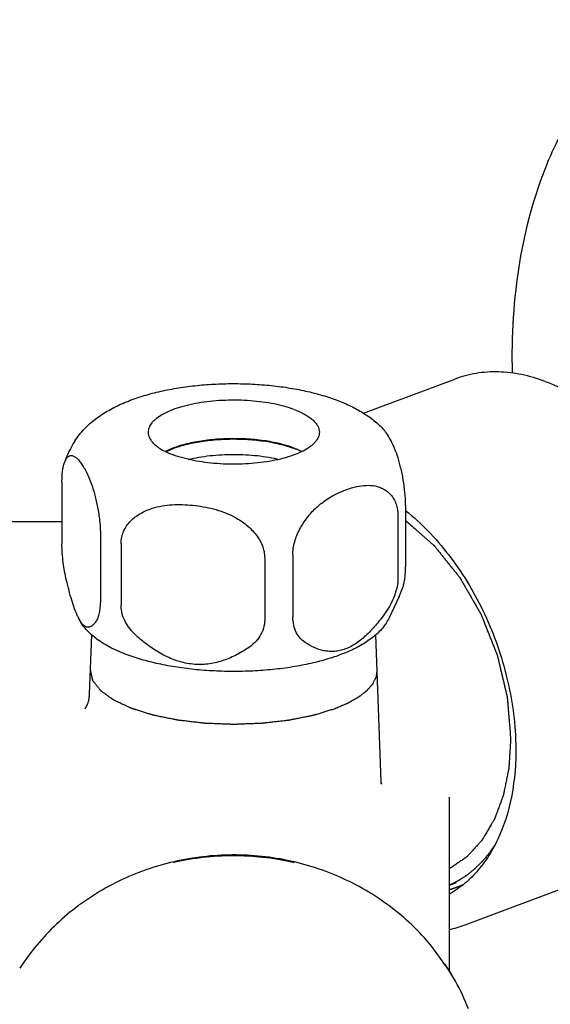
# Model space of a CAD drawing. Header units: millimetres. Extents: x -1 to 494, y 71 to 422.
# Tile 4 of 7: x 118 to 150, y 194 to 253. Entities that reach past the tile are written whole.
import ezdxf

# ---------------------------------------------------------------- set-up
doc = ezdxf.new("R2010")
doc.units = ezdxf.units.MM
doc.header["$LTSCALE"] = 23.1
doc.layers.get('0').update_dxf_attribs({"linetype": 'CONTINUOUS'})
doc.layers.add('ACHSEN', color=7, linetype='CONTINUOUS')
doc.layers.add('FLAECHEN', color=7, linetype='CONTINUOUS')

msp = doc.modelspace()

# ---------------------------------------------------------------- linework, layer by layer
at = {"color": 7, "linetype": 'CONTINUOUS'}
for p, q in [((120.31, 225.318), (120.31, 221.609)), ((140.978, 223.923), (140.978, 220.215)), ((140.524, 223.289), (140.524, 219.58)), ((122.625, 222.081), (122.625, 218.372)), ((123.865, 221.616), (123.865, 217.908)), ((132.505, 220.749), (132.505, 217.041)), ((134.199, 220.919), (134.199, 217.211)), ((117.927, 196.285), (117.769, 196.045)), ((143.983, 195.266), (143.359, 196.284))]:
    msp.add_line(p, q, dxfattribs=at)
msp.add_lwpolyline([(143.982, 195.266), (143.601, 195.913), (142.567, 197.356), (142.115, 197.882)], dxfattribs=at)
for centre, radius, start, end in [((124.359, 218.71), 3.432, 205.04832, 207.0279), ((124.062, 218.559), 3.099, 207.04658, 207.18681), ((130.644, 186.648), 16.17, 90.08277, 96.64379), ((130.644, 186.641), 16.177, 85.34914, 90.08265), ((130.622, 186.798), 16.018, 100.09255, 103.04109), ((130.638, 186.71), 16.107, 96.64847, 100.0929), ((130.648, 186.701), 16.116, 78.93872, 85.34743), ((130.67, 186.818), 15.997, 76.95775, 78.93423), ((141.916, 205.741), 7.559, 282.83782, 290.5231), ((132.181, 188.737), 13.487, 21.16606, 28.95248)]:
    msp.add_arc(centre, radius, start, end, dxfattribs=at)
for points, knots in [([(147.413, 231.888), (147.358, 234.116), (147.614, 238.432), (148.989, 243.57), (150.717, 247.164), (152.276, 249.522), (154.106, 251.557), (155.509, 252.683), (156.243, 253.175)], [0, 0, 0, 0, 0.278759, 0.537288, 0.65906, 0.776224, 0.889537, 1, 1, 1, 1]), ([(140.474, 226.945), (140.413, 227.128), (140.286, 227.459), (140.07, 227.902), (139.852, 228.257), (139.695, 228.457), (139.615, 228.54)], [0, 0, 0, 0, 0.316405, 0.583174, 0.809777, 1, 1, 1, 1]), ([(120.458, 226.503), (120.48, 226.565), (120.524, 226.673), (120.61, 226.807), (120.706, 226.895), (120.779, 226.925), (120.814, 226.931)], [0, 0, 0, 0, 0.33638, 0.602601, 0.816334, 1, 1, 1, 1]), ([(120.814, 226.931), (120.839, 226.936), (120.894, 226.937), (120.975, 226.915), (121.056, 226.873), (121.171, 226.792), (121.313, 226.651), (121.479, 226.439), (121.645, 226.18), (121.883, 225.74), (122.032, 225.37), (122.121, 225.103)], [0, 0, 0, 0, 0.033115, 0.068213, 0.106767, 0.149395, 0.247159, 0.361455, 0.492183, 0.64034, 1, 1, 1, 1]), ([(140.978, 223.923), (140.978, 224.196), (140.947, 224.744), (140.837, 225.538), (140.678, 226.274), (140.545, 226.733), (140.474, 226.945)], [0, 0, 0, 0, 0.265819, 0.534251, 0.781714, 1, 1, 1, 1]), ([(120.31, 225.318), (120.31, 225.439), (120.316, 225.669), (120.344, 225.99), (120.39, 226.265), (120.433, 226.43), (120.458, 226.503)], [0, 0, 0, 0, 0.303596, 0.574257, 0.806734, 1, 1, 1, 1]), ([(122.121, 225.103), (122.192, 224.891), (122.326, 224.432), (122.484, 223.696), (122.594, 222.901), (122.625, 222.354), (122.625, 222.081)], [0, 0, 0, 0, 0.218286, 0.465749, 0.734181, 1, 1, 1, 1]), ([(135.575, 223.753), (135.76, 223.93), (136.15, 224.241), (136.776, 224.61), (137.407, 224.884), (137.837, 225.01), (138.05, 225.055)], [0, 0, 0, 0, 0.271555, 0.5266, 0.768877, 1, 1, 1, 1]), ([(138.05, 225.055), (138.234, 225.094), (138.599, 225.147), (138.971, 225.128), (139.148, 225.091)], [0, 0, 0, 0, 0.511031, 1, 1, 1, 1]), ([(139.148, 225.091), (139.237, 225.072), (139.415, 225.023), (139.668, 224.91), (139.903, 224.754), (140.113, 224.551), (140.289, 224.299), (140.474, 223.885), (140.524, 223.53), (140.524, 223.289)], [0, 0, 0, 0, 0.111405, 0.222707, 0.335551, 0.452125, 0.574985, 0.706592, 1, 1, 1, 1]), ([(123.865, 221.616), (123.865, 221.745), (123.891, 222), (124.008, 222.363), (124.193, 222.694), (124.434, 222.984), (124.719, 223.234), (125.145, 223.514), (125.501, 223.666), (125.745, 223.746)], [0, 0, 0, 0, 0.126449, 0.250952, 0.374466, 0.497888, 0.621887, 0.746862, 1, 1, 1, 1]), ([(125.745, 223.746), (125.937, 223.808), (126.334, 223.901), (126.943, 223.968), (127.563, 223.978), (128.187, 223.938), (128.812, 223.852), (129.432, 223.717), (130.043, 223.527), (130.435, 223.356), (130.625, 223.256)], [0, 0, 0, 0, 0.120772, 0.243199, 0.366919, 0.491705, 0.617438, 0.744073, 0.871606, 1, 1, 1, 1]), ([(134.199, 220.919), (134.199, 221.189), (134.284, 221.738), (134.594, 222.501), (135.034, 223.181), (135.389, 223.575), (135.575, 223.753)], [0, 0, 0, 0, 0.250651, 0.509247, 0.760995, 1, 1, 1, 1]), ([(130.625, 223.256), (130.872, 223.126), (131.345, 222.828), (131.854, 222.346), (132.175, 221.895), (132.36, 221.53), (132.477, 221.145), (132.505, 220.88), (132.505, 220.749)], [0, 0, 0, 0, 0.254698, 0.508549, 0.63438, 0.758575, 0.880552, 1, 1, 1, 1]), ([(120.582, 219.404), (120.499, 219.759), (120.399, 220.307), (120.325, 221.045), (120.31, 221.423), (120.31, 221.609)], [0, 0, 0, 0, 0.490717, 0.74955, 1, 1, 1, 1]), ([(140.829, 219.029), (140.854, 219.102), (140.898, 219.267), (140.943, 219.542), (140.972, 219.864), (140.978, 220.093), (140.978, 220.215)], [0, 0, 0, 0, 0.193341, 0.425838, 0.696481, 1, 1, 1, 1]), ([(140.524, 219.58), (140.524, 219.206), (140.402, 218.638), (140.089, 217.953), (139.888, 217.63), (139.78, 217.477)], [0, 0, 0, 0, 0.496502, 0.750947, 1, 1, 1, 1]), ([(121.25, 217.257), (121.183, 217.401), (121.056, 217.719), (120.888, 218.233), (120.729, 218.803), (120.631, 219.2), (120.582, 219.404)], [0, 0, 0, 0, 0.212125, 0.454947, 0.719823, 1, 1, 1, 1]), ([(122.625, 218.372), (122.625, 218.205), (122.614, 217.899), (122.562, 217.486), (122.479, 217.168), (122.398, 216.995), (122.353, 216.929)], [0, 0, 0, 0, 0.337679, 0.61901, 0.837935, 1, 1, 1, 1]), ([(124.881, 215.982), (124.736, 216.107), (124.465, 216.377), (124.137, 216.843), (123.919, 217.359), (123.865, 217.727), (123.865, 217.908)], [0, 0, 0, 0, 0.256332, 0.509879, 0.758363, 1, 1, 1, 1]), ([(122.353, 216.929), (122.318, 216.879), (122.247, 216.787), (122.129, 216.673), (122.02, 216.609), (121.931, 216.586), (121.864, 216.583), (121.795, 216.595), (121.725, 216.623), (121.655, 216.668), (121.555, 216.756), (121.432, 216.914), (121.349, 217.061), (121.306, 217.144)], [0, 0, 0, 0, 0.127765, 0.240437, 0.339245, 0.385367, 0.431074, 0.478345, 0.529393, 0.586252, 0.650634, 0.806052, 1, 1, 1, 1]), ([(134.943, 215.666), (134.834, 215.738), (134.627, 215.916), (134.385, 216.271), (134.231, 216.714), (134.199, 217.04), (134.199, 217.211)], [0, 0, 0, 0, 0.21941, 0.454357, 0.713373, 1, 1, 1, 1]), ([(139.78, 217.477), (139.608, 217.235), (139.255, 216.768), (138.766, 216.234), (138.349, 215.862), (137.933, 215.55), (137.492, 215.31), (137.036, 215.172), (136.706, 215.122), (136.383, 215.121), (135.969, 215.178), (135.475, 215.346), (135.115, 215.551), (134.943, 215.666)], [0, 0, 0, 0, 0.152198, 0.299182, 0.369826, 0.437965, 0.565143, 0.62429, 0.680848, 0.73547, 0.788855, 0.894102, 1, 1, 1, 1]), ([(132.505, 217.041), (132.505, 216.865), (132.455, 216.515), (132.237, 216.035), (131.906, 215.63), (131.633, 215.414), (131.489, 215.319)], [0, 0, 0, 0, 0.253162, 0.501993, 0.750075, 1, 1, 1, 1]), ([(131.489, 215.319), (131.25, 215.162), (130.754, 214.869), (130.087, 214.588), (129.524, 214.433), (129.086, 214.358), (128.637, 214.328), (128.182, 214.349), (127.728, 214.42), (127.129, 214.58), (126.41, 214.89), (125.612, 215.388), (125.119, 215.778), (124.881, 215.982)], [0, 0, 0, 0, 0.118236, 0.237822, 0.298413, 0.359642, 0.421579, 0.484255, 0.547624, 0.611574, 0.740528, 0.870226, 1, 1, 1, 1]), ([(136.739, 211.675), (136.658, 211.65), (136.495, 211.6), (136.292, 211.537), (136.13, 211.487), (136.008, 211.45), (135.886, 211.412), (135.764, 211.375), (135.662, 211.343), (135.591, 211.321), (135.551, 211.309), (135.52, 211.3), (135.49, 211.29), (135.467, 211.283), (135.452, 211.278), (135.445, 211.276), (135.44, 211.275), (135.435, 211.274), (135.424, 211.272), (135.409, 211.269), (135.386, 211.264), (135.356, 211.258), (135.309, 211.249), (135.25, 211.237), (135.179, 211.223), (135.085, 211.204), (134.967, 211.18), (134.825, 211.152), (134.637, 211.114), (134.448, 211.076), (134.283, 211.043), (134.188, 211.024), (134.117, 211.01), (134.058, 210.998), (134.011, 210.989), (133.982, 210.983), (133.958, 210.978), (133.943, 210.975), (133.932, 210.973), (133.919, 210.971), (133.897, 210.969), (133.866, 210.965), (133.815, 210.96), (133.752, 210.952), (133.652, 210.941), (133.526, 210.927), (133.375, 210.91), (133.224, 210.893), (133.073, 210.876), (132.922, 210.859), (132.771, 210.841), (132.645, 210.827), (132.545, 210.816), (132.482, 210.809), (132.431, 210.803), (132.394, 210.799), (132.362, 210.795), (132.34, 210.793), (132.327, 210.791), (132.318, 210.79), (132.308, 210.79), (132.295, 210.789), (132.271, 210.789), (132.238, 210.787), (132.198, 210.786), (132.145, 210.784), (132.078, 210.782), (131.972, 210.778), (131.839, 210.773), (131.679, 210.767), (131.519, 210.761), (131.359, 210.756), (131.2, 210.75), (131.04, 210.744), (130.907, 210.739), (130.8, 210.735), (130.734, 210.733), (130.68, 210.731), (130.647, 210.73), (130.624, 210.729), (130.61, 210.729), (130.597, 210.729), (130.581, 210.73), (130.542, 210.732), (130.483, 210.734), (130.404, 210.737), (130.326, 210.74), (130.221, 210.744), (130.038, 210.751), (129.777, 210.761), (129.515, 210.771), (129.332, 210.778), (129.228, 210.782), (129.149, 210.785), (129.071, 210.787), (129.012, 210.79), (128.973, 210.791), (128.956, 210.792), (128.943, 210.792), (128.93, 210.793), (128.908, 210.796), (128.876, 210.8), (128.825, 210.806), (128.761, 210.813), (128.659, 210.825), (128.531, 210.84), (128.377, 210.857), (128.224, 210.875), (128.071, 210.893), (127.917, 210.91), (127.764, 210.928), (127.636, 210.943), (127.534, 210.955), (127.47, 210.962), (127.419, 210.968), (127.38, 210.972), (127.348, 210.976), (127.326, 210.978), (127.313, 210.98), (127.303, 210.981), (127.295, 210.983), (127.283, 210.985), (127.262, 210.989), (127.233, 210.995), (127.198, 211.003), (127.151, 211.012), (127.092, 211.024), (126.998, 211.043), (126.88, 211.067), (126.739, 211.096), (126.598, 211.125), (126.457, 211.153), (126.316, 211.182), (126.175, 211.211), (126.057, 211.235), (125.975, 211.251), (125.928, 211.261), (125.893, 211.268), (125.858, 211.275), (125.831, 211.281), (125.813, 211.284), (125.806, 211.286), (125.8, 211.287), (125.795, 211.288), (125.786, 211.291), (125.773, 211.295), (125.753, 211.301), (125.728, 211.309), (125.688, 211.322), (125.637, 211.338), (125.577, 211.356), (125.496, 211.382), (125.354, 211.426), (125.152, 211.489), (124.951, 211.552), (124.809, 211.596), (124.728, 211.621), (124.668, 211.64), (124.617, 211.656), (124.577, 211.668), (124.552, 211.676), (124.531, 211.683), (124.519, 211.687), (124.51, 211.689), (124.505, 211.691), (124.501, 211.693), (124.496, 211.695), (124.483, 211.701), (124.464, 211.71), (124.439, 211.722), (124.414, 211.733), (124.38, 211.749), (124.321, 211.776), (124.237, 211.815), (124.137, 211.862), (124.036, 211.909), (123.935, 211.956), (123.834, 212.002), (123.75, 212.041), (123.683, 212.073), (123.633, 212.096), (123.582, 212.119), (123.54, 212.139), (123.507, 212.155), (123.486, 212.164), (123.469, 212.172), (123.456, 212.178), (123.446, 212.183), (123.438, 212.186), (123.434, 212.188), (123.431, 212.19), (123.429, 212.191), (123.426, 212.193), (123.42, 212.197), (123.413, 212.203), (123.404, 212.209), (123.391, 212.218), (123.376, 212.229), (123.352, 212.246), (123.321, 212.268), (123.285, 212.294), (123.248, 212.321), (123.2, 212.355), (123.139, 212.399), (123.066, 212.451), (122.993, 212.504), (122.92, 212.556), (122.846, 212.609), (122.786, 212.652), (122.743, 212.683), (122.719, 212.7), (122.7, 212.713), (122.685, 212.724), (122.673, 212.733), (122.665, 212.738), (122.659, 212.743), (122.656, 212.745), (122.652, 212.748), (122.65, 212.75), (122.647, 212.754), (122.642, 212.76), (122.635, 212.77), (122.625, 212.782), (122.61, 212.801), (122.592, 212.825), (122.569, 212.854), (122.539, 212.892), (122.501, 212.941), (122.456, 212.998), (122.411, 213.056), (122.366, 213.114), (122.321, 213.171), (122.284, 213.22), (122.254, 213.258), (122.231, 213.287), (122.212, 213.311), (122.197, 213.33), (122.188, 213.342), (122.18, 213.352), (122.176, 213.358), (122.172, 213.362), (122.171, 213.364), (122.17, 213.367), (122.17, 213.37), (122.169, 213.375), (122.167, 213.381), (122.165, 213.391), (122.162, 213.404), (122.159, 213.419), (122.154, 213.439), (122.146, 213.474), (122.135, 213.524), (122.121, 213.584), (122.107, 213.644), (122.093, 213.704), (122.075, 213.784), (122.052, 213.883), (122.034, 213.963), (122.025, 214.003)], [0, 0, 0, 0, 0.015625, 0.03125, 0.039062, 0.046875, 0.054688, 0.0625, 0.070312, 0.074219, 0.076172, 0.078125, 0.080078, 0.082031, 0.08252, 0.083008, 0.083252, 0.083496, 0.083984, 0.084961, 0.085938, 0.087891, 0.089844, 0.09375, 0.097656, 0.101562, 0.109375, 0.117188, 0.125, 0.140625, 0.148438, 0.152344, 0.15625, 0.160156, 0.162109, 0.164062, 0.165039, 0.166016, 0.166504, 0.166992, 0.167969, 0.169922, 0.171875, 0.175781, 0.179688, 0.1875, 0.195312, 0.203125, 0.210938, 0.21875, 0.226562, 0.234375, 0.238281, 0.242188, 0.244141, 0.246094, 0.248047, 0.249023, 0.249512, 0.25, 0.250488, 0.250977, 0.251953, 0.253906, 0.255859, 0.257812, 0.261719, 0.265625, 0.273438, 0.28125, 0.289062, 0.296875, 0.304688, 0.3125, 0.320312, 0.324219, 0.328125, 0.330078, 0.332031, 0.333008, 0.333496, 0.333984, 0.334961, 0.335938, 0.339844, 0.34375, 0.347656, 0.351562, 0.359375, 0.375, 0.390625, 0.398438, 0.402344, 0.40625, 0.410156, 0.414062, 0.415039, 0.416016, 0.416504, 0.416992, 0.417969, 0.419922, 0.421875, 0.425781, 0.429688, 0.4375, 0.445312, 0.453125, 0.460938, 0.46875, 0.476562, 0.484375, 0.488281, 0.492188, 0.494141, 0.496094, 0.498047, 0.499023, 0.499512, 0.5, 0.500488, 0.500977, 0.501953, 0.503906, 0.505859, 0.507812, 0.511719, 0.515625, 0.523438, 0.53125, 0.539062, 0.546875, 0.554688, 0.5625, 0.570312, 0.574219, 0.576172, 0.578125, 0.580078, 0.582031, 0.58252, 0.583008, 0.583252, 0.583496, 0.583984, 0.584961, 0.585938, 0.587891, 0.589844, 0.59375, 0.597656, 0.601562, 0.609375, 0.625, 0.640625, 0.648438, 0.652344, 0.65625, 0.660156, 0.662109, 0.664062, 0.665039, 0.666016, 0.666504, 0.666748, 0.666992, 0.66748, 0.667969, 0.669922, 0.671875, 0.673828, 0.675781, 0.679688, 0.6875, 0.695312, 0.703125, 0.710938, 0.71875, 0.726562, 0.730469, 0.734375, 0.738281, 0.742188, 0.744141, 0.746094, 0.74707, 0.748047, 0.749023, 0.749512, 0.749756, 0.75, 0.750244, 0.750488, 0.750977, 0.751953, 0.75293, 0.753906, 0.755859, 0.757812, 0.761719, 0.765625, 0.769531, 0.773438, 0.78125, 0.789062, 0.796875, 0.804688, 0.8125, 0.820312, 0.824219, 0.826172, 0.828125, 0.830078, 0.831055, 0.832031, 0.83252, 0.833008, 0.833252, 0.833496, 0.833984, 0.834961, 0.835938, 0.837891, 0.839844, 0.84375, 0.847656, 0.851562, 0.859375, 0.867188, 0.875, 0.882812, 0.890625, 0.898438, 0.902344, 0.90625, 0.910156, 0.912109, 0.914062, 0.915039, 0.916016, 0.916504, 0.916748, 0.916992, 0.91748, 0.917969, 0.918945, 0.919922, 0.921875, 0.923828, 0.925781, 0.929688, 0.9375, 0.945312, 0.953125, 0.960938, 0.96875, 0.984375, 1, 1, 1, 1]), ([(139.263, 214.003), (139.259, 213.977), (139.252, 213.923), (139.24, 213.843), (139.231, 213.776), (139.224, 213.723), (139.218, 213.683), (139.213, 213.649), (139.21, 213.623), (139.207, 213.606), (139.205, 213.593), (139.204, 213.584), (139.204, 213.578), (139.203, 213.575), (139.201, 213.572), (139.199, 213.568), (139.196, 213.561), (139.192, 213.553), (139.185, 213.54), (139.177, 213.523), (139.167, 213.504), (139.154, 213.477), (139.131, 213.431), (139.098, 213.366), (139.065, 213.3), (139.042, 213.254), (139.029, 213.228), (139.019, 213.208), (139.009, 213.188), (139.002, 213.173), (138.997, 213.163), (138.995, 213.159), (138.994, 213.156), (138.991, 213.153), (138.986, 213.147), (138.979, 213.139), (138.968, 213.127), (138.954, 213.111), (138.932, 213.085), (138.904, 213.054), (138.87, 213.015), (138.837, 212.977), (138.804, 212.939), (138.77, 212.901), (138.737, 212.863), (138.709, 212.831), (138.687, 212.806), (138.673, 212.79), (138.661, 212.777), (138.653, 212.768), (138.646, 212.76), (138.641, 212.754), (138.638, 212.751), (138.637, 212.749), (138.633, 212.746), (138.63, 212.743), (138.623, 212.738), (138.613, 212.731), (138.601, 212.722), (138.586, 212.709), (138.566, 212.694), (138.535, 212.67), (138.497, 212.64), (138.45, 212.604), (138.403, 212.568), (138.357, 212.532), (138.31, 212.496), (138.264, 212.46), (138.225, 212.429), (138.194, 212.405), (138.174, 212.39), (138.159, 212.378), (138.149, 212.371), (138.142, 212.365), (138.138, 212.363), (138.133, 212.36), (138.127, 212.356), (138.112, 212.348), (138.09, 212.335), (138.061, 212.319), (138.031, 212.302), (137.992, 212.279), (137.923, 212.24), (137.825, 212.185), (137.727, 212.129), (137.658, 212.09), (137.619, 212.067), (137.589, 212.051), (137.56, 212.034), (137.537, 212.021), (137.523, 212.013), (137.517, 212.009), (137.512, 212.007), (137.506, 212.004), (137.495, 211.999), (137.48, 211.993), (137.456, 211.983), (137.426, 211.97), (137.378, 211.949), (137.318, 211.923), (137.245, 211.892), (137.149, 211.851), (137.028, 211.799), (136.884, 211.737), (136.787, 211.695), (136.739, 211.675)], [0, 0, 0, 0, 0.03125, 0.0625, 0.09375, 0.109375, 0.125, 0.140625, 0.148438, 0.15625, 0.160156, 0.164062, 0.166016, 0.166992, 0.167969, 0.169922, 0.171875, 0.175781, 0.179688, 0.1875, 0.195312, 0.203125, 0.21875, 0.25, 0.28125, 0.296875, 0.304688, 0.3125, 0.320312, 0.328125, 0.330078, 0.332031, 0.333008, 0.333984, 0.335938, 0.339844, 0.34375, 0.351562, 0.359375, 0.375, 0.390625, 0.40625, 0.421875, 0.4375, 0.453125, 0.46875, 0.476562, 0.484375, 0.488281, 0.492188, 0.496094, 0.498047, 0.499023, 0.5, 0.500977, 0.501953, 0.503906, 0.507812, 0.511719, 0.515625, 0.523438, 0.53125, 0.546875, 0.5625, 0.578125, 0.59375, 0.609375, 0.625, 0.640625, 0.648438, 0.65625, 0.660156, 0.664062, 0.666016, 0.666992, 0.667969, 0.669922, 0.671875, 0.679688, 0.6875, 0.695312, 0.703125, 0.71875, 0.75, 0.78125, 0.796875, 0.804688, 0.8125, 0.820312, 0.828125, 0.830078, 0.832031, 0.833008, 0.833984, 0.835938, 0.839844, 0.84375, 0.851562, 0.859375, 0.875, 0.890625, 0.90625, 0.9375, 0.96875, 1, 1, 1, 1]), ([(146.363, 203.481), (146.316, 203.414), (146.246, 203.313), (146.163, 203.196), (146.116, 203.128), (146.081, 203.078), (146.046, 203.028), (146.019, 202.99), (146.002, 202.965), (145.994, 202.954), (145.989, 202.946), (145.982, 202.938), (145.971, 202.925), (145.955, 202.906), (145.929, 202.875), (145.897, 202.837), (145.846, 202.776), (145.782, 202.7), (145.717, 202.624), (145.666, 202.563), (145.634, 202.525), (145.608, 202.494), (145.592, 202.475), (145.581, 202.462), (145.574, 202.455), (145.567, 202.448), (145.559, 202.439), (145.538, 202.419), (145.506, 202.388), (145.465, 202.347), (145.423, 202.307), (145.368, 202.252), (145.312, 202.198), (145.257, 202.143), (145.222, 202.109), (145.194, 202.082), (145.173, 202.061), (145.156, 202.044), (145.144, 202.032), (145.137, 202.026), (145.132, 202.02), (145.126, 202.016), (145.119, 202.01), (145.106, 202), (145.087, 201.985), (145.065, 201.967), (145.035, 201.943), (144.998, 201.913), (144.938, 201.865), (144.879, 201.817), (144.82, 201.77), (144.775, 201.734), (144.731, 201.698), (144.697, 201.671), (144.675, 201.653), (144.666, 201.646), (144.658, 201.64), (144.65, 201.634), (144.637, 201.625), (144.617, 201.613), (144.585, 201.592), (144.546, 201.567), (144.483, 201.526), (144.404, 201.475), (144.326, 201.424), (144.263, 201.383), (144.223, 201.357), (144.192, 201.337), (144.172, 201.324), (144.158, 201.315), (144.15, 201.31), (144.141, 201.306), (144.131, 201.3), (144.104, 201.287), (144.065, 201.267), (144.013, 201.241), (143.961, 201.215), (143.891, 201.179), (143.769, 201.118), (143.664, 201.065), (143.595, 201.03)], [0, 0, 0, 0, 0.0625, 0.09375, 0.109375, 0.125, 0.140625, 0.15625, 0.160156, 0.164062, 0.166016, 0.167969, 0.171875, 0.179688, 0.1875, 0.203125, 0.21875, 0.25, 0.28125, 0.296875, 0.3125, 0.320312, 0.328125, 0.332031, 0.333984, 0.335938, 0.339844, 0.34375, 0.359375, 0.375, 0.390625, 0.40625, 0.4375, 0.453125, 0.46875, 0.476562, 0.484375, 0.492188, 0.496094, 0.498047, 0.5, 0.501953, 0.503906, 0.507812, 0.515625, 0.523438, 0.53125, 0.546875, 0.5625, 0.59375, 0.609375, 0.625, 0.640625, 0.65625, 0.660156, 0.664062, 0.666016, 0.667969, 0.671875, 0.679688, 0.6875, 0.703125, 0.71875, 0.75, 0.78125, 0.796875, 0.8125, 0.820312, 0.828125, 0.832031, 0.833984, 0.835938, 0.839844, 0.84375, 0.859375, 0.875, 0.890625, 0.90625, 0.9375, 1, 1, 1, 1]), ([(142.115, 197.878), (141.339, 198.735), (139.567, 200.278), (136.444, 201.921), (133.008, 202.827), (129.448, 202.954), (125.95, 202.302), (122.706, 200.894), (119.887, 198.805), (118.391, 197.012), (117.769, 196.045)], [0, 0, 0, 0, 0.123831, 0.248929, 0.374832, 0.501245, 0.627439, 0.752772, 0.876833, 1, 1, 1, 1])]:
    msp.add_open_spline(points, degree=3, knots=knots, dxfattribs=at)
at = {"color": 2, "linetype": 'CONTINUOUS'}
for points, knots in [([(140.978, 223.021), (141.085, 222.926), (141.3, 222.737), (141.568, 222.5), (141.783, 222.31), (141.944, 222.168), (142.105, 222.026), (142.239, 221.908), (142.347, 221.813), (142.427, 221.742), (142.494, 221.683), (142.548, 221.636), (142.588, 221.6), (142.622, 221.57), (142.648, 221.547), (142.665, 221.532), (142.679, 221.52), (142.687, 221.513), (142.693, 221.508), (142.696, 221.505), (142.699, 221.501), (142.703, 221.496), (142.712, 221.484), (142.726, 221.467), (142.744, 221.445), (142.762, 221.422), (142.787, 221.391), (142.829, 221.338), (142.89, 221.262), (142.963, 221.171), (143.036, 221.08), (143.109, 220.989), (143.206, 220.868), (143.328, 220.716), (143.474, 220.533), (143.62, 220.351), (143.742, 220.199), (143.839, 220.078), (143.912, 219.987), (143.985, 219.896), (144.058, 219.805), (144.119, 219.729), (144.168, 219.668), (144.198, 219.63), (144.222, 219.6), (144.236, 219.583), (144.245, 219.571), (144.25, 219.565), (144.254, 219.56), (144.259, 219.551), (144.265, 219.54), (144.275, 219.523), (144.288, 219.501), (144.308, 219.466), (144.333, 219.423), (144.362, 219.371), (144.402, 219.301), (144.452, 219.215), (144.512, 219.111), (144.592, 218.972), (144.691, 218.799), (144.811, 218.59), (144.93, 218.382), (145.05, 218.174), (145.15, 218.001), (145.229, 217.862), (145.289, 217.758), (145.349, 217.654), (145.399, 217.567), (145.439, 217.498), (145.463, 217.454), (145.483, 217.42), (145.498, 217.394), (145.511, 217.372), (145.52, 217.357), (145.524, 217.348), (145.529, 217.342), (145.531, 217.334), (145.535, 217.325), (145.542, 217.308), (145.551, 217.284), (145.562, 217.255), (145.578, 217.217), (145.597, 217.169), (145.627, 217.092), (145.665, 216.996), (145.711, 216.88), (145.756, 216.765), (145.817, 216.611), (145.893, 216.419), (145.984, 216.188), (146.076, 215.958), (146.167, 215.727), (146.243, 215.535), (146.304, 215.381), (146.349, 215.266), (146.387, 215.17), (146.418, 215.093), (146.441, 215.035), (146.46, 214.987), (146.475, 214.949), (146.484, 214.924), (146.492, 214.905), (146.496, 214.893), (146.501, 214.884), (146.503, 214.874), (146.507, 214.857), (146.513, 214.832), (146.522, 214.793), (146.534, 214.744), (146.552, 214.666), (146.576, 214.568), (146.603, 214.45), (146.631, 214.333), (146.659, 214.215), (146.696, 214.058), (146.743, 213.862), (146.799, 213.627), (146.854, 213.392), (146.901, 213.196), (146.938, 213.039), (146.966, 212.922), (146.994, 212.804), (147.021, 212.686), (147.045, 212.588), (147.063, 212.51), (147.075, 212.461), (147.084, 212.422), (147.09, 212.397), (147.094, 212.38), (147.096, 212.37), (147.097, 212.361), (147.098, 212.348), (147.099, 212.329), (147.101, 212.304), (147.105, 212.264), (147.109, 212.215), (147.114, 212.156), (147.12, 212.077), (147.128, 211.979), (147.138, 211.861), (147.151, 211.703), (147.167, 211.506), (147.186, 211.269), (147.205, 211.033), (147.231, 210.718), (147.263, 210.324), (147.289, 210.008), (147.302, 209.851)], [0, 0, 0, 0, 0.03125, 0.0625, 0.078125, 0.09375, 0.109375, 0.125, 0.132812, 0.140625, 0.148438, 0.152344, 0.15625, 0.160156, 0.162109, 0.164062, 0.165039, 0.166016, 0.166504, 0.166748, 0.166992, 0.16748, 0.167969, 0.169922, 0.171875, 0.173828, 0.175781, 0.179688, 0.1875, 0.195312, 0.203125, 0.210938, 0.21875, 0.234375, 0.25, 0.265625, 0.28125, 0.289062, 0.296875, 0.304688, 0.3125, 0.320312, 0.324219, 0.328125, 0.330078, 0.332031, 0.33252, 0.333008, 0.333496, 0.333984, 0.334961, 0.335938, 0.337891, 0.339844, 0.34375, 0.347656, 0.351562, 0.359375, 0.367188, 0.375, 0.390625, 0.40625, 0.421875, 0.4375, 0.453125, 0.460938, 0.46875, 0.476562, 0.484375, 0.488281, 0.492188, 0.494141, 0.496094, 0.498047, 0.499023, 0.499512, 0.5, 0.500488, 0.500977, 0.501953, 0.503906, 0.505859, 0.507812, 0.511719, 0.515625, 0.523438, 0.53125, 0.539062, 0.546875, 0.5625, 0.578125, 0.59375, 0.609375, 0.625, 0.632812, 0.640625, 0.648438, 0.652344, 0.65625, 0.660156, 0.662109, 0.664062, 0.665039, 0.666016, 0.666504, 0.666992, 0.667969, 0.669922, 0.671875, 0.675781, 0.679688, 0.6875, 0.695312, 0.703125, 0.710938, 0.71875, 0.734375, 0.75, 0.765625, 0.78125, 0.789062, 0.796875, 0.804688, 0.8125, 0.820312, 0.824219, 0.828125, 0.830078, 0.832031, 0.833008, 0.833496, 0.833984, 0.834961, 0.835938, 0.837891, 0.839844, 0.84375, 0.847656, 0.851562, 0.859375, 0.867188, 0.875, 0.890625, 0.90625, 0.921875, 0.9375, 0.96875, 1, 1, 1, 1]), ([(147.302, 209.851), (147.295, 209.742), (147.282, 209.523), (147.264, 209.25), (147.251, 209.032), (147.24, 208.868), (147.23, 208.705), (147.22, 208.541), (147.211, 208.404), (147.205, 208.309), (147.202, 208.254), (147.199, 208.213), (147.197, 208.172), (147.195, 208.142), (147.194, 208.121), (147.193, 208.113), (147.193, 208.106), (147.192, 208.099), (147.189, 208.088), (147.186, 208.073), (147.181, 208.047), (147.175, 208.016), (147.164, 207.965), (147.152, 207.902), (147.136, 207.826), (147.116, 207.725), (147.08, 207.548), (147.04, 207.345), (146.999, 207.143), (146.968, 206.991), (146.943, 206.864), (146.922, 206.763), (146.907, 206.687), (146.894, 206.624), (146.884, 206.573), (146.878, 206.542), (146.873, 206.517), (146.869, 206.501), (146.867, 206.49), (146.866, 206.483), (146.864, 206.478), (146.861, 206.471), (146.855, 206.454), (146.845, 206.428), (146.833, 206.394), (146.82, 206.36), (146.804, 206.315), (146.774, 206.236), (146.733, 206.122), (146.683, 205.986), (146.632, 205.85), (146.582, 205.714), (146.532, 205.578), (146.49, 205.465), (146.457, 205.374), (146.432, 205.306), (146.407, 205.238), (146.386, 205.182), (146.369, 205.136), (146.359, 205.108), (146.351, 205.085), (146.344, 205.068), (146.339, 205.054), (146.336, 205.044), (146.333, 205.039), (146.332, 205.034), (146.33, 205.031), (146.327, 205.026), (146.322, 205.017), (146.314, 205.005), (146.306, 204.99), (146.294, 204.97), (146.279, 204.945), (146.256, 204.905), (146.227, 204.856), (146.192, 204.796), (146.157, 204.737), (146.11, 204.658), (146.052, 204.558), (145.982, 204.439), (145.912, 204.321), (145.842, 204.202), (145.772, 204.083), (145.714, 203.983), (145.673, 203.914), (145.649, 203.874), (145.632, 203.845), (145.617, 203.82), (145.606, 203.8), (145.598, 203.788), (145.592, 203.778), (145.589, 203.772), (145.586, 203.766), (145.583, 203.762), (145.576, 203.756), (145.567, 203.746), (145.553, 203.73), (145.536, 203.711), (145.507, 203.679), (145.472, 203.64), (145.429, 203.593), (145.372, 203.531), (145.301, 203.453), (145.216, 203.359), (145.131, 203.265), (145.046, 203.171), (144.961, 203.077), (144.89, 202.999), (144.833, 202.936), (144.791, 202.89), (144.755, 202.85), (144.727, 202.819), (144.709, 202.8), (144.695, 202.784), (144.686, 202.774), (144.68, 202.767), (144.676, 202.764), (144.672, 202.761), (144.667, 202.757), (144.658, 202.751), (144.648, 202.744), (144.631, 202.732), (144.609, 202.718), (144.584, 202.7), (144.55, 202.677), (144.491, 202.636), (144.406, 202.577), (144.305, 202.507), (144.203, 202.437), (144.102, 202.367), (143.967, 202.273), (143.797, 202.156), (143.662, 202.063), (143.594, 202.016)], [0, 0, 0, 0, 0.03125, 0.0625, 0.078125, 0.09375, 0.109375, 0.125, 0.140625, 0.148438, 0.152344, 0.15625, 0.160156, 0.164062, 0.165039, 0.166016, 0.166504, 0.166992, 0.167969, 0.169922, 0.171875, 0.175781, 0.179688, 0.1875, 0.195312, 0.203125, 0.21875, 0.25, 0.265625, 0.28125, 0.296875, 0.304688, 0.3125, 0.320312, 0.324219, 0.328125, 0.330078, 0.332031, 0.333008, 0.333496, 0.333984, 0.334961, 0.335938, 0.339844, 0.34375, 0.347656, 0.351562, 0.359375, 0.375, 0.390625, 0.40625, 0.421875, 0.4375, 0.453125, 0.460938, 0.46875, 0.476562, 0.484375, 0.488281, 0.492188, 0.494141, 0.496094, 0.498047, 0.499023, 0.499512, 0.5, 0.500488, 0.500977, 0.501953, 0.503906, 0.505859, 0.507812, 0.511719, 0.515625, 0.523438, 0.53125, 0.539062, 0.546875, 0.5625, 0.578125, 0.59375, 0.609375, 0.625, 0.640625, 0.648438, 0.652344, 0.65625, 0.660156, 0.662109, 0.664062, 0.665039, 0.666016, 0.666504, 0.666992, 0.667969, 0.669922, 0.671875, 0.675781, 0.679688, 0.6875, 0.695312, 0.703125, 0.71875, 0.734375, 0.75, 0.765625, 0.78125, 0.796875, 0.804688, 0.8125, 0.820312, 0.824219, 0.828125, 0.830078, 0.832031, 0.833008, 0.833496, 0.833984, 0.834961, 0.835938, 0.837891, 0.839844, 0.84375, 0.847656, 0.851562, 0.859375, 0.875, 0.890625, 0.90625, 0.921875, 0.9375, 0.96875, 1, 1, 1, 1]), ([(143.594, 200.782), (143.609, 200.786), (143.631, 200.792), (143.66, 200.8), (143.678, 200.806), (143.692, 200.81), (143.702, 200.812), (143.708, 200.814), (143.712, 200.815), (143.716, 200.816), (143.722, 200.818), (143.736, 200.822), (143.756, 200.829), (143.783, 200.837), (143.81, 200.845), (143.837, 200.853), (143.864, 200.862), (143.9, 200.874), (143.936, 200.886), (143.972, 200.898), (143.999, 200.907), (144.025, 200.917), (144.061, 200.93), (144.096, 200.943), (144.132, 200.956), (144.167, 200.969), (144.202, 200.983), (144.237, 200.997), (144.259, 201.006), (144.274, 201.012), (144.283, 201.015), (144.293, 201.02), (144.305, 201.025), (144.334, 201.037), (144.377, 201.056), (144.416, 201.072), (144.435, 201.081)], [0, 0, 0, 0, 0.0625, 0.09375, 0.125, 0.140625, 0.15625, 0.164062, 0.167969, 0.171875, 0.179688, 0.1875, 0.21875, 0.25, 0.28125, 0.3125, 0.34375, 0.375, 0.4375, 0.46875, 0.5, 0.53125, 0.5625, 0.625, 0.65625, 0.6875, 0.75, 0.78125, 0.8125, 0.828125, 0.835938, 0.84375, 0.859375, 0.875, 0.9375, 1, 1, 1, 1])]:
    msp.add_open_spline(points, degree=3, knots=knots, dxfattribs=at)
at = {"layer": 'ACHSEN', "color": 7, "linetype": 'CONTINUOUS'}
for p, q in [((138.45, 229.475), (143.945, 231.533)), ((140.589, 218.434), (139.987, 217.149)), ((144.566, 198.662), (154.82, 202.503))]:
    msp.add_line(p, q, dxfattribs=at)
for centre, radius, start, end in [((126.148, 224.548), 6.016, 147.31373, 161.03342), ((132.214, 221.927), 5.803, 69.18265, 69.4641), ((135.222, 220.95), 5.927, 334.87949, 341.08796), ((142.122, 206.264), 5.676, 290.92991, 294.41573), ((142.118, 206.278), 5.691, 285.06322, 290.52895), ((142.128, 206.249), 5.66, 290.53571, 290.92757)]:
    msp.add_arc(centre, radius, start, end, dxfattribs=at)
for points, knots in [([(149.382, 231.389), (148.921, 231.562), (147.996, 231.834), (146.588, 232.003), (145.225, 231.917), (144.357, 231.688), (143.945, 231.533)], [0, 0, 0, 0, 0.265917, 0.518812, 0.761973, 1, 1, 1, 1]), ([(149.382, 231.389), (149.882, 231.202), (151.15, 230.61), (153.064, 229.275), (154.339, 228.012), (154.947, 227.314)], [0, 0, 0, 0, 0.230294, 0.600792, 1, 1, 1, 1]), ([(121.085, 227.797), (121.17, 227.93), (121.352, 228.185), (121.76, 228.651), (122.339, 229.16), (123.12, 229.666), (123.973, 230.086), (124.893, 230.434), (125.88, 230.719), (126.927, 230.944), (128.024, 231.11), (129.158, 231.217), (130.315, 231.264), (131.476, 231.251), (132.624, 231.178), (133.744, 231.045), (134.821, 230.853), (135.843, 230.602), (136.496, 230.39), (136.81, 230.273)], [0, 0, 0, 0, 0.028098, 0.05569, 0.110367, 0.165114, 0.221175, 0.279471, 0.340458, 0.404175, 0.470301, 0.53826, 0.607304, 0.676594, 0.745265, 0.812517, 0.877641, 0.940232, 1, 1, 1, 1]), ([(134.285, 229.693), (134.097, 229.764), (133.696, 229.892), (133.058, 230.041), (132.369, 230.154), (131.643, 230.229), (130.895, 230.263), (130.142, 230.256), (129.399, 230.208), (128.684, 230.121), (128.01, 229.995), (127.393, 229.834), (126.845, 229.642), (126.377, 229.422), (126.049, 229.211), (125.84, 229.03), (125.681, 228.858), (125.563, 228.67), (125.503, 228.474), (125.494, 228.377), (125.494, 228.329)], [0, 0, 0, 0, 0.06313, 0.132016, 0.205536, 0.282406, 0.361227, 0.44054, 0.51887, 0.594774, 0.666886, 0.733967, 0.794969, 0.849109, 0.895989, 0.916758, 0.935849, 0.969656, 0.985069, 1, 1, 1, 1]), ([(136.81, 230.273), (137.078, 230.172), (137.597, 229.955), (138.337, 229.564), (139.018, 229.101), (139.426, 228.737), (139.615, 228.54)], [0, 0, 0, 0, 0.257942, 0.508144, 0.753995, 1, 1, 1, 1]), ([(134.285, 229.693), (134.4, 229.65), (134.617, 229.561), (134.919, 229.41), (135.18, 229.249), (135.398, 229.078), (135.572, 228.9), (135.698, 228.715), (135.776, 228.524), (135.794, 228.393), (135.794, 228.329)], [0, 0, 0, 0, 0.171089, 0.328289, 0.471046, 0.599482, 0.714344, 0.817284, 0.911136, 1, 1, 1, 1]), ([(125.494, 228.329), (125.494, 228.266), (125.512, 228.134), (125.589, 227.943), (125.716, 227.758), (125.889, 227.58), (126.107, 227.409), (126.368, 227.248), (126.67, 227.097), (126.888, 227.008), (127.002, 226.965)], [0, 0, 0, 0, 0.088864, 0.182716, 0.285656, 0.400518, 0.528954, 0.671711, 0.828911, 1, 1, 1, 1]), ([(135.794, 228.329), (135.794, 228.282), (135.784, 228.185), (135.725, 227.988), (135.607, 227.801), (135.447, 227.629), (135.238, 227.447), (134.911, 227.237), (134.443, 227.017), (133.895, 226.824), (133.277, 226.663), (132.604, 226.538), (131.888, 226.45), (131.146, 226.402), (130.393, 226.395), (129.645, 226.43), (128.918, 226.504), (128.229, 226.617), (127.591, 226.767), (127.19, 226.894), (127.002, 226.965)], [0, 0, 0, 0, 0.014931, 0.030344, 0.064151, 0.083242, 0.104011, 0.150891, 0.205031, 0.266033, 0.333114, 0.405226, 0.48113, 0.55946, 0.638773, 0.717594, 0.794464, 0.867984, 0.93687, 1, 1, 1, 1]), ([(134.285, 227.375), (134.006, 227.48), (133.398, 227.658), (132.425, 227.837), (131.372, 227.936), (130.286, 227.95), (129.216, 227.88), (128.211, 227.728), (127.438, 227.533), (126.89, 227.337), (126.643, 227.228), (126.527, 227.17)], [0, 0, 0, 0, 0.112909, 0.239192, 0.374301, 0.513049, 0.650006, 0.779864, 0.897804, 0.951067, 1, 1, 1, 1]), ([(126.56, 227.155), (126.674, 227.213), (126.918, 227.321), (127.311, 227.462), (127.741, 227.587), (128.374, 227.732), (129.223, 227.861), (130.283, 227.931), (131.36, 227.917), (132.405, 227.819), (133.23, 227.668), (133.835, 227.506), (134.116, 227.412), (134.25, 227.362)], [0, 0, 0, 0, 0.048844, 0.102033, 0.159207, 0.219915, 0.34973, 0.486695, 0.625485, 0.760655, 0.887, 0.945421, 1, 1, 1, 1]), ([(134.728, 227.155), (134.693, 227.173), (134.545, 227.244), (134.393, 227.308), (134.277, 227.352)], [0, 0, 0, 0, 0.23928, 1, 1, 1, 1]), ([(134.285, 227.375), (134.327, 227.36), (134.488, 227.297), (134.646, 227.227), (134.76, 227.171)], [0, 0, 0, 0, 0.260823, 1, 1, 1, 1]), ([(127.905, 226.696), (128.115, 226.746), (128.551, 226.833), (129.225, 226.926), (129.927, 226.982), (130.644, 227.001), (131.36, 226.982), (132.063, 226.926), (132.737, 226.833), (133.173, 226.746), (133.383, 226.696)], [0, 0, 0, 0, 0.117371, 0.241216, 0.369486, 0.500001, 0.630516, 0.758786, 0.88263, 1, 1, 1, 1]), ([(140.98, 223.61), (141.943, 222.845), (143.259, 221.464), (144.705, 219.356), (145.665, 217.592), (146.453, 215.721), (147.244, 213.164), (147.55, 211.174), (147.601, 209.858)], [0, 0, 0, 0, 0.235141, 0.360313, 0.488604, 0.618417, 0.748076, 1, 1, 1, 1]), ([(124.236, 214.923), (123.903, 215.047), (123.279, 215.316), (122.44, 215.816), (121.861, 216.32), (121.501, 216.776), (121.36, 217.023), (121.3, 217.15)], [0, 0, 0, 0, 0.282816, 0.539229, 0.774781, 0.888041, 1, 1, 1, 1]), ([(139.986, 217.149), (139.935, 217.038), (139.814, 216.823), (139.593, 216.525), (139.334, 216.249), (138.939, 215.901), (138.359, 215.511), (137.564, 215.113), (136.662, 214.77), (135.665, 214.482), (134.584, 214.249), (133.436, 214.075), (132.239, 213.962), (131.015, 213.911), (129.784, 213.924), (128.569, 214), (127.389, 214.137), (126.266, 214.335), (125.216, 214.59), (124.551, 214.804), (124.236, 214.923)], [0, 0, 0, 0, 0.021828, 0.043823, 0.066218, 0.089208, 0.137686, 0.190377, 0.247712, 0.309606, 0.375594, 0.44495, 0.516761, 0.59, 0.663573, 0.736373, 0.807328, 0.875442, 0.939885, 1, 1, 1, 1]), ([(147.601, 209.858), (147.641, 208.836), (147.545, 206.871), (146.914, 204.545), (146.111, 202.963), (145.394, 201.959), (144.56, 201.125), (143.925, 200.687), (143.595, 200.504)], [0, 0, 0, 0, 0.287381, 0.549048, 0.669948, 0.784623, 0.894124, 1, 1, 1, 1])]:
    msp.add_open_spline(points, degree=3, knots=knots, dxfattribs=at)
at = {"layer": 'FLAECHEN', "color": 7, "linetype": 'CONTINUOUS'}
for p, q in [((107.301, 222.949), (120.31, 222.949)), ((121.97, 212.543), (122.105, 216.12)), ((139.516, 207.288), (139.183, 216.125)), ((143.594, 206.344), (143.594, 195.923)), ((144.025, 201.183), (143.594, 201.021))]:
    msp.add_line(p, q, dxfattribs=at)
msp.add_lwpolyline([(139.511, 207.206), (139.526, 207.151), (139.53, 207.134), (139.522, 207.195), (139.516, 207.289)], dxfattribs=at)
msp.add_open_spline([(121.729, 211.71), (121.721, 211.703), (121.708, 211.691), (121.698, 211.681), (121.688, 211.671), (121.702, 211.688), (121.711, 211.701), (121.746, 211.75), (121.792, 211.829), (121.854, 211.961), (121.909, 212.128), (121.953, 212.326), (121.967, 212.468), (121.97, 212.543)], degree=3, knots=[0, 0, 0, 0, 0.031348, 0.049363, 0.053735, 0.063422, 0.087101, 0.123763, 0.231808, 0.380203, 0.562444, 0.771194, 1, 1, 1, 1], dxfattribs=at)

doc.saveas('drawing.dxf')
